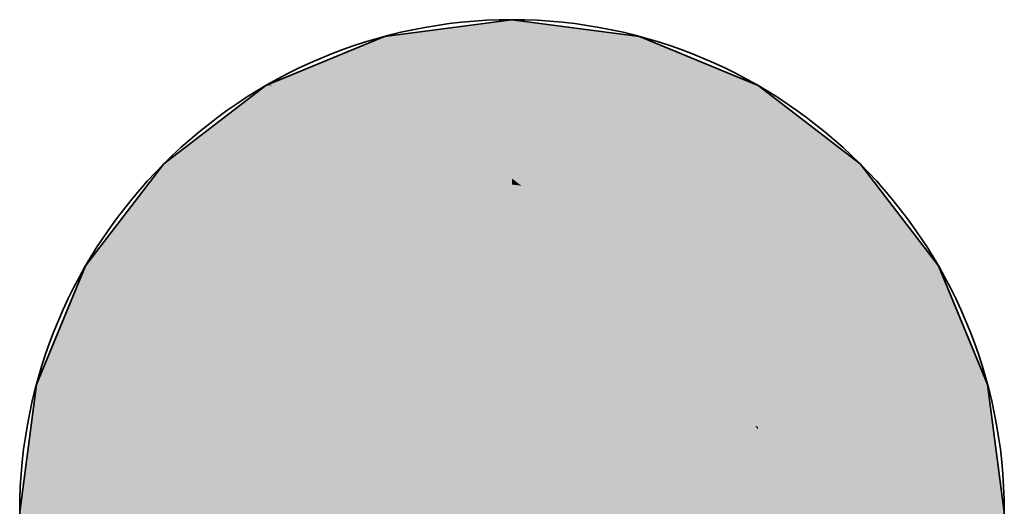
# Model space of a CAD drawing. Extents: x -459 to 541, y -543 to 550.
# Tile 33 of 256: x -247.18 to -244.74, y 58.1 to 59.31. Entities that reach past the tile are written whole.
import ezdxf

# ---------------------------------------------------------------- set-up
doc = ezdxf.new("R2010")
doc.units = 0
doc.layers.get('0').update_dxf_attribs({"lineweight": 35})
doc.layers.add('0-Shading', color=7, linetype='Continuous', lineweight=35)
doc.layers.add('H_Ruecklauf', color=5, linetype='Continuous', lineweight=35, true_color=0x0000ff)

# ---------------------------------------------------------------- blocks, each defined once
blk = doc.blocks.new('3D-Ansicht-A07ALAKN1N', base_point=(-283.1415, -11.0399))
at = {"layer": '0-Shading', "color": 174, "true_color": 0x000090}
for points in [[(-246.2751, 59.1654), (-245.9594, 59.2056), (-246.2751, 59.2679), (-245.9594, 59.3095)], [(-245.9594, 59.2056), (-245.6436, 59.1654), (-245.9594, 59.3095), (-245.6436, 59.2679)]]:
    blk.add_solid(points, dxfattribs=at)
at = {"layer": '0-Shading', "color": 174, "true_color": 0x00008e}
for points in [[(-246.2751, 59.2679), (-246.5659, 59.1475), (-246.2751, 59.1654), (-246.5524, 59.1472)], [(-245.6436, 59.1654), (-245.3494, 59.0477), (-245.6436, 59.2679), (-245.3494, 59.146)], [(-246.5659, 59.1475), (-246.5694, 59.146), (-246.5524, 59.1472)], [(-246.5524, 59.1472), (-246.5694, 59.146), (-246.465, 59.0894), (-246.5694, 59.0986)], [(-246.2751, 59.1654), (-246.5524, 59.1472), (-246.3333, 59.1421)], [(-246.5524, 59.1472), (-246.465, 59.0894), (-246.3333, 59.1421)], [(-246.5694, 59.0986), (-246.5694, 59.0477), (-246.465, 59.0894)]]:
    blk.add_solid(points, dxfattribs=at)
at = {"layer": '0-Shading', "color": 174, "true_color": 0x0000af}
for points in [[(-245.9594, 59.2056), (-246.2751, 59.1654), (-245.9594, 58.9159), (-246.0311, 58.9609)], [(-245.9594, 59.2056), (-245.6436, 58.8649), (-245.6436, 59.1654)], [(-245.9594, 59.2056), (-245.9594, 58.9159), (-245.6436, 58.8649), (-245.9365, 58.8983)], [(-246.0311, 58.9609), (-246.2751, 59.1654), (-246.2751, 59.1144)], [(-245.9594, 58.9009), (-246.0311, 58.9609), (-246.2751, 58.9434), (-246.2751, 59.1144)], [(-246.0311, 58.9609), (-245.9594, 58.9009), (-245.9594, 58.9159)], [(-245.9594, 58.9009), (-246.2751, 58.9434), (-246.2024, 58.8731)], [(-246.2751, 58.9434), (-246.2751, 58.8649), (-246.2024, 58.8731)], [(-245.9594, 58.9159), (-245.9594, 58.9009), (-245.9365, 58.8983)], [(-247.0159, 57.9848), (-246.822, 58.1635), (-247.0159, 58.3726), (-246.822, 58.5914)], [(-245.0967, 58.1635), (-244.9028, 57.9848), (-245.0967, 58.5914), (-244.9028, 58.3726)]]:
    blk.add_solid(points, dxfattribs=at)
at = {"layer": '0-Shading', "color": 174, "true_color": 0x00008c}
for points in [[(-246.5694, 59.0986), (-246.5694, 59.146), (-246.6549, 59.0804)], [(-245.3494, 59.0477), (-245.0967, 58.8604), (-245.3494, 59.146), (-245.0967, 58.9522)], [(-246.822, 58.9522), (-246.822, 58.8604), (-246.5694, 59.0986), (-246.5694, 59.0477)], [(-246.822, 58.9522), (-246.5694, 59.0986), (-246.6549, 59.0804)]]:
    blk.add_solid(points, dxfattribs=at)
at = {"layer": '0-Shading', "color": 174, "true_color": 0x0000ac}
for points in [[(-246.2751, 59.1144), (-246.2751, 59.1654), (-246.3333, 59.1421)], [(-245.6436, 58.8649), (-245.3494, 58.7593), (-245.6436, 59.1654), (-245.3494, 59.0477)], [(-246.465, 59.0894), (-246.2751, 58.9434), (-246.3333, 59.1421), (-246.2751, 59.1144)], [(-246.5694, 59.0477), (-246.2751, 58.9434), (-246.465, 59.0894)], [(-246.5694, 59.0477), (-246.5694, 58.7593), (-246.2751, 58.9434), (-246.2751, 58.8649)]]:
    blk.add_solid(points, dxfattribs=at)
at = {"layer": '0-Shading', "color": 174, "true_color": 0x0000a6}
for points in [[(-246.822, 58.5914), (-246.5694, 58.7593), (-246.822, 58.8604), (-246.5694, 59.0477)], [(-245.3494, 58.7593), (-245.0967, 58.5914), (-245.3494, 59.0477), (-245.0967, 58.8604)]]:
    blk.add_solid(points, dxfattribs=at)
at = {"layer": '0-Shading', "color": 176, "true_color": 0x000089}
for points in [[(-247.0159, 58.6163), (-246.822, 58.8604), (-247.0159, 58.6995), (-246.822, 58.9522)], [(-245.0967, 58.8604), (-244.9028, 58.6163), (-245.0967, 58.9522), (-244.9028, 58.6995)], [(-247.1794, 57.5535), (-247.1378, 57.7768), (-247.1794, 57.8443), (-247.1378, 58.1178)], [(-244.7809, 57.7768), (-244.7394, 57.5535), (-244.7809, 58.1178), (-244.7394, 57.8443)]]:
    blk.add_solid(points, dxfattribs=at)
at = {"layer": '0-Shading', "color": 172, "true_color": 0x0000cc}
for points in [[(-245.9594, 58.5265), (-245.9594, 58.9009), (-246.2024, 58.8731)], [(-245.9365, 58.8983), (-245.9594, 58.9009), (-245.6436, 58.6153), (-245.6436, 58.3868)], [(-245.9594, 58.9009), (-245.9594, 58.5265), (-245.6436, 58.3868), (-245.8857, 58.4093)], [(-245.6436, 58.8649), (-245.9365, 58.8983), (-245.6436, 58.6153)], [(-246.2751, 58.8649), (-245.9594, 58.5265), (-246.2024, 58.8731)], [(-246.2751, 58.8649), (-246.2751, 58.3868), (-245.9594, 58.5265), (-245.9594, 58.4162)], [(-245.9594, 58.5265), (-245.9594, 58.4162), (-245.8857, 58.4093)]]:
    blk.add_solid(points, dxfattribs=at)
at = {"layer": '0-Shading', "color": 174, "true_color": 0x00009d}
for points in [[(-247.0159, 58.3726), (-246.822, 58.5914), (-247.0159, 58.6163), (-246.822, 58.8604)], [(-245.0967, 58.5914), (-244.9028, 58.3726), (-245.0967, 58.8604), (-244.9028, 58.6163)], [(-247.1378, 57.7768), (-247.0159, 57.9848), (-247.1378, 58.1178), (-247.0159, 58.3726)], [(-244.9028, 57.9848), (-244.7809, 57.7768), (-244.9028, 58.3726), (-244.7809, 58.1178)]]:
    blk.add_solid(points, dxfattribs=at)
at = {"layer": '0-Shading', "color": 172, "true_color": 0x0000c7}
for points in [[(-246.5694, 58.3006), (-246.2751, 58.3868), (-246.5694, 58.7593), (-246.2751, 58.8649)], [(-245.6436, 58.8649), (-245.3494, 58.3006), (-245.3494, 58.7593)], [(-245.6436, 58.8649), (-245.6436, 58.6153), (-245.3494, 58.3006), (-245.3568, 58.3027)], [(-245.6436, 58.6153), (-245.6436, 58.3868), (-245.3568, 58.3027)]]:
    blk.add_solid(points, dxfattribs=at)
at = {"layer": '0-Shading', "color": 172, "true_color": 0x0000bd}
for points in [[(-246.822, 58.1635), (-246.5694, 58.3006), (-246.822, 58.5914), (-246.5694, 58.7593)], [(-245.3494, 58.3006), (-245.0967, 58.1635), (-245.3494, 58.7593), (-245.0967, 58.5914)], [(-247.0159, 57.4795), (-246.822, 57.6058), (-247.0159, 57.9848), (-246.822, 58.1635)], [(-245.0967, 58.1635), (-245.0967, 57.9494), (-244.9028, 57.9848), (-244.9028, 57.6444)]]:
    blk.add_solid(points, dxfattribs=at)
at = {"layer": '0-Shading', "color": 176, "true_color": 0x000085}
for points in [[(-247.1378, 58.3321), (-247.0159, 58.6163), (-247.1378, 58.4052), (-247.0159, 58.6995)], [(-244.9028, 58.6995), (-244.9028, 58.6163), (-244.7809, 58.3937), (-244.7809, 58.3321)], [(-244.9028, 58.6995), (-244.7809, 58.3937), (-244.864, 58.6056)], [(-244.7809, 58.3937), (-244.7809, 58.4052), (-244.864, 58.6056)], [(-247.1794, 57.8443), (-247.1378, 58.1178), (-247.1794, 58.0271), (-247.1378, 58.3321)], [(-244.7809, 58.1178), (-244.7394, 57.8443), (-244.7809, 58.3321), (-244.7394, 58.0271)]]:
    blk.add_solid(points, dxfattribs=at)
at = {"layer": '0-Shading', "color": 174, "true_color": 0x000092}
for points in [[(-247.1378, 58.1178), (-247.0159, 58.3726), (-247.1378, 58.3321), (-247.0159, 58.6163)], [(-244.9028, 58.3726), (-244.7809, 58.1178), (-244.9028, 58.6163), (-244.7809, 58.3321)]]:
    blk.add_solid(points, dxfattribs=at)
at = {"layer": '0-Shading', "color": 172, "true_color": 0x0000e3}
for points in [[(-246.2751, 57.7637), (-245.9594, 57.7845), (-246.2751, 58.3868), (-245.9594, 58.4162)], [(-245.9594, 58.4162), (-245.6436, 57.9304), (-245.8857, 58.4093)], [(-245.9594, 58.4162), (-245.9594, 57.7845), (-245.6436, 57.9304), (-245.6436, 57.7637)], [(-245.6436, 57.9304), (-245.6436, 58.3868), (-245.8857, 58.4093)]]:
    blk.add_solid(points, dxfattribs=at)
at = {"layer": '0-Shading', "color": 176, "true_color": 0x000081}
for points in [[(-247.1794, 58.0271), (-247.1378, 58.3321), (-247.1794, 58.0895), (-247.1378, 58.4052)], [(-244.7809, 58.4052), (-244.7809, 58.3937), (-244.7466, 58.1441)], [(-244.7809, 58.3937), (-244.7809, 58.3321), (-244.7394, 58.0895), (-244.7394, 58.0271)], [(-244.7809, 58.3937), (-244.7394, 58.0895), (-244.7466, 58.1441)]]:
    blk.add_solid(points, dxfattribs=at)
at = {"layer": '0-Shading', "color": 172, "true_color": 0x0000dd}
for points in [[(-246.5694, 57.7028), (-246.2751, 57.7637), (-246.5694, 58.3006), (-246.2751, 58.3868)], [(-245.3568, 58.3027), (-245.6436, 58.3868), (-245.3494, 58.2937), (-245.3494, 57.7028)], [(-245.6436, 58.3868), (-245.6436, 57.9304), (-245.3494, 57.7028), (-245.5578, 57.7459)], [(-245.3494, 58.3006), (-245.3568, 58.3027), (-245.3494, 58.2937)]]:
    blk.add_solid(points, dxfattribs=at)
at = {"layer": '0-Shading', "color": 172, "true_color": 0x0000d0}
for points in [[(-246.822, 57.6058), (-246.5694, 57.7028), (-246.822, 58.1635), (-246.5694, 58.3006)], [(-245.3494, 58.3006), (-245.3494, 58.2937), (-245.0967, 58.1635), (-245.0967, 57.9494)], [(-245.3494, 58.2937), (-245.3494, 57.7028), (-245.0967, 57.9494), (-245.0967, 57.6058)]]:
    blk.add_solid(points, dxfattribs=at)
blk = doc.blocks.new('Geometrie-A07ALD2X1N', base_point=(-283.1415, 35.2695))
at = {"layer": 'H_Ruecklauf', "lineweight": -2}
for p, q in [((-245.9594, 59.3095), (-246.2751, 59.2679)), ((-245.6436, 59.2679), (-245.9594, 59.3095)), ((-246.2751, 59.2679), (-246.5694, 59.146)), ((-245.3494, 59.146), (-245.6436, 59.2679)), ((-246.5694, 59.146), (-246.822, 58.9522)), ((-245.0967, 58.9522), (-245.3494, 59.146)), ((-246.822, 58.9522), (-247.0159, 58.6995)), ((-244.9028, 58.6995), (-245.0967, 58.9522)), ((-247.0159, 58.6995), (-247.1378, 58.4052)), ((-244.7809, 58.4052), (-244.9028, 58.6995)), ((-247.1378, 58.4052), (-247.1794, 58.0895)), ((-244.7394, 58.0895), (-244.7809, 58.4052))]:
    blk.add_line(p, q, dxfattribs=at)
blk.add_circle((-245.9594, 58.0895), 1.22, dxfattribs=at)
blk.add_circle((-245.9594, 58.0895), 1.22, dxfattribs=at)
blk.add_circle((-245.9594, 58.0895), 1.22, dxfattribs=at)
blk.add_circle((-245.9594, 58.0895), 1.22, dxfattribs=at)

msp = doc.modelspace()

# ---------------------------------------------------------------- block references
msp.add_blockref('3D-Ansicht-A07ALAKN1N', (-283.1415, -11.0399))
at = {"linetype": 'Continuous', "ltscale": 0.35}
msp.add_blockref('Geometrie-A07ALD2X1N', (-283.1415, 35.2695), dxfattribs=at)

doc.saveas('drawing.dxf')
